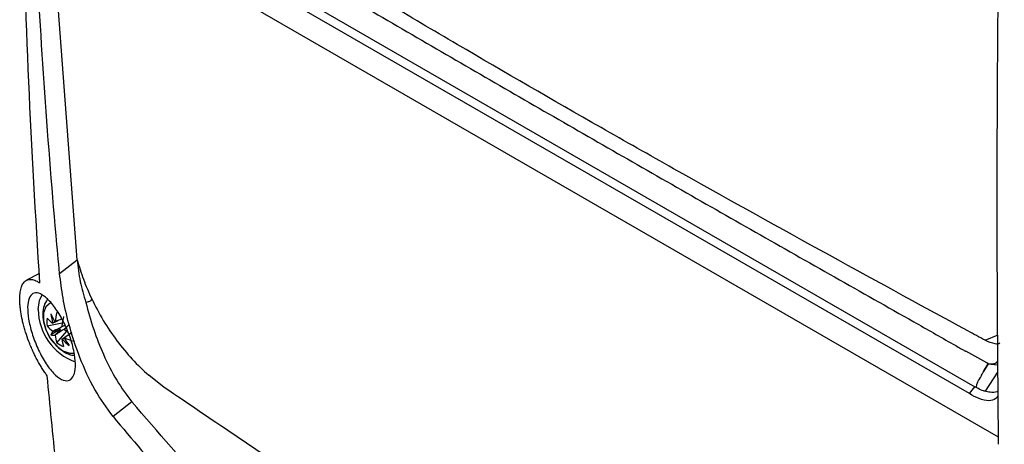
# Model space of a CAD drawing. Header units: millimetres. Extents: x -0.53 to 0.61, y -0.22 to 0.52.
# Tile 58 of 77: x 0.3385 to 0.4434, y 0.2711 to 0.3164. Entities that reach past the tile are written whole.
import ezdxf

# ---------------------------------------------------------------- set-up
doc = ezdxf.new("R2010")
doc.units = ezdxf.units.MM
doc.layers.add('FORMAT', color=7, linetype='Continuous')

msp = doc.modelspace()

# ---------------------------------------------------------------- linework, layer by layer
at = {"layer": 'FORMAT', "color": 7, "linetype": 'Continuous', "lineweight": 25}
for p, q in [((0.345721, 0.33179), (0.440278, 0.277204)), ((0.439708, 0.276463), (0.345148, 0.331051)), ((0.34162, 0.330264), (0.442783, 0.271863)), ((0.34162, 0.33025), (0.442783, 0.27185)), ((0.344602, 0.290753), (0.34162, 0.33025)), ((0.342727, 0.289281), (0.344602, 0.290753)), ((0.34052, 0.289257), (0.339197, 0.288567)), ((0.341393, 0.283691), (0.343011, 0.284004)), ((0.342837, 0.283331), (0.341795, 0.282729)), ((0.342427, 0.2819), (0.343507, 0.283145)), ((0.441377, 0.282159), (0.44279, 0.282744)), ((0.439303, 0.280988), (0.439317, 0.280981)), ((0.441562, 0.279738), (0.439317, 0.280981)), ((0.441205, 0.278832), (0.441698, 0.279662)), ((0.44172, 0.27965), (0.441205, 0.278832)), ((0.441698, 0.279662), (0.441562, 0.279738)), ((0.44172, 0.27965), (0.441698, 0.279662)), ((0.44172, 0.27965), (0.442716, 0.279541)), ((0.353878, 0.277129), (0.352226, 0.278424)), ((0.442723, 0.278764), (0.441378, 0.276714)), ((0.439708, 0.276463), (0.440278, 0.277204)), ((0.440442, 0.277118), (0.440278, 0.277204)), ((0.350424, 0.27559), (0.348419, 0.274016))]:
    msp.add_line(p, q, dxfattribs=at)
at = {"layer": 'FORMAT', "color": 7, "linetype": 'Continuous', "lineweight": 25, "flags": 128}
for points in [[(0.340446, 0.285441), (0.340581, 0.286392), (0.340882, 0.286994)], [(0.341825, 0.286144), (0.341732, 0.286113), (0.341262, 0.285738), (0.341013, 0.28509), (0.341013, 0.284247), (0.341262, 0.28331), (0.341732, 0.282394), (0.342364, 0.281607), (0.343083, 0.281045)], [(0.343083, 0.281045), (0.343802, 0.280777), (0.344296, 0.28079)]]:
    msp.add_lwpolyline(points, dxfattribs=at)
at = {"layer": 'FORMAT', "color": 7, "linetype": 'Continuous', "lineweight": 25}
for centre, radius, start, end in [((0.346495, 0.285508), 0.0060486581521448, 180.634294, 249.449973), ((0.345695, 0.284112), 0.004322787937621, 174.417468, 185.582532), ((0.344397, 0.287138), 0.0039766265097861, 220.944154, 232.779725), ((0.349177, 0.288123), 0.008024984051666, 203.089574, 209.976642), ((0.348417, 0.285831), 0.0066770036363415, 187.354267, 196.0597), ((0.350075, 0.283199), 0.0078881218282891, 165.834047, 173.32717), ((0.350804, 0.282779), 0.0078881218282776, 165.834047, 173.32717), ((0.344397, 0.286297), 0.0039766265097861, 220.944154, 232.779725), ((0.342309, 0.283739), 0.000393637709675, 141.62633, 143.836564), ((0.342283, 0.283724), 0.0003935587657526, 96.172435, 98.382965), ((0.341674, 0.28267), 0.0016515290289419, 37.524394, 38.374034), ((0.283178, 0.540804), 0.2639922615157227, 283.093745, 283.159586), ((0.557772, 0.082565), 0.293812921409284, 136.757515, 136.909059), ((0.343414, 0.282095), 0.0017388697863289, 144.373911, 158.607229), ((0.342055, 0.284449), 0.0017389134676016, 261.407835, 275.638679), ((0.343527, 0.283739), 0.0016516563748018, 201.626194, 202.47579), ((0.343535, 0.283724), 0.0016515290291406, 217.524394, 218.374034), ((0.346187, 0.283199), 0.0039774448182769, 187.2229, 199.057486), ((0.3429, 0.282655), 0.0003936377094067, 321.62633, 323.836564), ((0.350158, 0.286426), 0.0080257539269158, 210.023388, 216.910095), ((0.341683, 0.282655), 0.0016516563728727, 21.626194, 22.47579), ((0.346172, 0.290079), 0.0074277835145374, 246.570031, 249.522796), ((0.346342, 0.289666), 0.0078882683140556, 246.675416, 254.16804), ((0.344942, 0.285416), 0.0043222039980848, 234.419855, 245.585521), ((0.346915, 0.282778), 0.0039774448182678, 187.2229, 199.057486), ((0.342927, 0.28267), 0.0003935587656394, 276.172435, 278.382965), ((0.347792, 0.286914), 0.0066770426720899, 223.940472, 232.645799)]:
    msp.add_arc(centre, radius, start, end, dxfattribs=at)
for centre, major_axis, ratio, start_param, end_param in [((0.342729, 0.283329), (0.003562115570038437, 0.001873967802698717), 0.229122, 1.523649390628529, 1.655416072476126), ((0.342729, 0.283606), (0.003587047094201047, 0.0009901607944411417), 0.078991, 4.486009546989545, 4.720612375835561), ((0.343022, 0.2831), (0.002651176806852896, 0.002611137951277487), 0.078957, 1.562588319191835, 1.797191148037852), ((0.342781, 0.283239), (0.003404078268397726, 0.002147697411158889), 0.229118, 4.627782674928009, 4.759094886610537)]:
    msp.add_ellipse(centre, major_axis=major_axis, ratio=ratio, start_param=start_param, end_param=end_param, dxfattribs=at)
for points, knots in [([(0.4434342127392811, 0.3593648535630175), (0.4432853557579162, 0.3528794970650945), (0.4429875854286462, 0.3399063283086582), (0.442734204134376, 0.3207231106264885), (0.4426230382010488, 0.3017471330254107), (0.4426522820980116, 0.2852038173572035), (0.4427512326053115, 0.2750434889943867), (0.442790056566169, 0.2710570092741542)], [0, 0, 0, 0, 0.2150242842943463, 0.4301299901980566, 0.6454758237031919, 0.8608998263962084, 1, 1, 1, 1]), ([(0.4413774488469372, 0.2821592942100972), (0.4407683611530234, 0.2824905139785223), (0.4348945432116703, 0.2856846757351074), (0.4237831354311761, 0.291759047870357), (0.4107596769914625, 0.2990033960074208), (0.3978485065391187, 0.306316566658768), (0.3876271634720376, 0.3122323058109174), (0.374766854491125, 0.3198309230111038), (0.3624783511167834, 0.3272180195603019), (0.3527844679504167, 0.3331476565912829), (0.3482710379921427, 0.3359084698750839)], [0, 0, 0, 0, 0.0190706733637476, 0.1839105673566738, 0.3487517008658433, 0.431171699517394, 0.5960150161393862, 0.6784350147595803, 0.8502807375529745, 1, 1, 1, 1]), ([(0.3497759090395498, 0.3326718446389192), (0.3499325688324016, 0.3325806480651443), (0.3556361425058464, 0.3292604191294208), (0.3640399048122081, 0.3242883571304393), (0.3750993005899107, 0.3178127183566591), (0.3861815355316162, 0.3113486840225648), (0.3973145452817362, 0.3049106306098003), (0.4112939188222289, 0.2968958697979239), (0.4225246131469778, 0.2905087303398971), (0.4323730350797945, 0.2849313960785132), (0.4369400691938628, 0.2823390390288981), (0.4387788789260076, 0.2812892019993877), (0.4392159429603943, 0.2810388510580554), (0.4393033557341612, 0.2809887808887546)], [0, 0, 0, 0, 0.0052727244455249, 0.1919661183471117, 0.285312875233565, 0.3786596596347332, 0.5653539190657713, 0.6587007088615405, 0.845394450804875, 0.9387411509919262, 0.9854145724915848, 0.997082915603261, 1, 1, 1, 1]), ([(0.3386628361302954, 0.3314641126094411), (0.3388741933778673, 0.3242005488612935), (0.3392970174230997, 0.3096696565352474), (0.3401470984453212, 0.2954219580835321), (0.3405722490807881, 0.2882962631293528)], [0, 0, 0, 0, 0.4998704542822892, 1, 1, 1, 1]), ([(0.3427265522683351, 0.2892811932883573), (0.3426008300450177, 0.2906355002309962), (0.3419722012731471, 0.2974072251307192), (0.3410301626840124, 0.3096066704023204), (0.3403025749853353, 0.3219772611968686), (0.3399774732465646, 0.3289384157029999), (0.3399075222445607, 0.3304362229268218)], [0, 0, 0, 0, 0.0990401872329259, 0.4952148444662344, 0.8913871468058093, 1, 1, 1, 1]), ([(0.3446020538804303, 0.2907530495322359), (0.3446815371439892, 0.2899827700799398), (0.3448330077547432, 0.2885148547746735), (0.3452985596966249, 0.2869438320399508), (0.345519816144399, 0.2861971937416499)], [0, 0, 0, 0, 0.524743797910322, 1, 1, 1, 1]), ([(0.3414064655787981, 0.2783639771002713), (0.3413175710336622, 0.2784850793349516), (0.3411391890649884, 0.2787280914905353), (0.3408735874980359, 0.2791326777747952), (0.340610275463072, 0.2795667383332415), (0.3403550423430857, 0.2800248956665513), (0.3401107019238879, 0.2805005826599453), (0.3398775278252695, 0.2809928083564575), (0.3396542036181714, 0.2815055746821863), (0.3393822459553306, 0.2821880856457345), (0.3391436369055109, 0.2828765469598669), (0.338943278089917, 0.283553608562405), (0.3388134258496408, 0.2840511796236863), (0.3386693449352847, 0.2846891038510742), (0.338565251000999, 0.2852966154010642), (0.3385028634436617, 0.2858625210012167), (0.3384681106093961, 0.286396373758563), (0.3384741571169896, 0.2868802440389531), (0.338520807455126, 0.2873072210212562), (0.3385947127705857, 0.2876962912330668), (0.3387090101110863, 0.2880214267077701), (0.3388618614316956, 0.2882762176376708), (0.3389967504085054, 0.2884319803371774), (0.3391510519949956, 0.2885499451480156), (0.3393243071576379, 0.2886283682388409), (0.3395160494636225, 0.2886657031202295), (0.3397246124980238, 0.2886607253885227), (0.3399499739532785, 0.2886127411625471), (0.3401912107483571, 0.2885200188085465), (0.3404011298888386, 0.2884084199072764), (0.3405307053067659, 0.2883234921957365), (0.3405722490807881, 0.2882962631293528)], [0, 0, 0, 0, 0.0311589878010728, 0.0625257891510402, 0.0945576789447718, 0.1268243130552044, 0.157985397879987, 0.1893723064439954, 0.2214877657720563, 0.2538621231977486, 0.3144952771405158, 0.3453052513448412, 0.3766026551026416, 0.4057389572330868, 0.4646989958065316, 0.4948096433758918, 0.5236372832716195, 0.5820401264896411, 0.6116710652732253, 0.6410900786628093, 0.7005630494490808, 0.730869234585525, 0.7613961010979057, 0.7921220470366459, 0.8234634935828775, 0.8550127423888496, 0.8868285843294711, 0.9188563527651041, 0.9515471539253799, 0.9844653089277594, 1, 1, 1, 1]), ([(0.3484185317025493, 0.2740156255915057), (0.3477564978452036, 0.2749318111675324), (0.3464330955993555, 0.2767632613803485), (0.3448117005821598, 0.2803260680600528), (0.3437234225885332, 0.2836920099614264), (0.3430417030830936, 0.2867225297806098), (0.3428316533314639, 0.2884278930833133), (0.3427265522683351, 0.2892811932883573)], [0, 0, 0, 0, 0.2162004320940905, 0.43218354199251, 0.6526891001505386, 0.8262185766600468, 1, 1, 1, 1]), ([(0.3443152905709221, 0.2806368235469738), (0.3443652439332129, 0.2801864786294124), (0.3444651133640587, 0.2792861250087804), (0.344259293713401, 0.2783394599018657), (0.3438123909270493, 0.2778194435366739), (0.3431351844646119, 0.2778166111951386), (0.3422991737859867, 0.278362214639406), (0.341400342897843, 0.2794229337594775), (0.3405584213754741, 0.2808684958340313), (0.3398840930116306, 0.28249195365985), (0.3394486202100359, 0.2840737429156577), (0.3392771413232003, 0.2854456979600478), (0.339369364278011, 0.2864980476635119), (0.3397183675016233, 0.2871457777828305), (0.3403081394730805, 0.2873089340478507), (0.3410958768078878, 0.2869302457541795), (0.3419956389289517, 0.2860186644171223), (0.342886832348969, 0.284679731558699), (0.3436383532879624, 0.2831083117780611), (0.3441104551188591, 0.2817032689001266), (0.3442600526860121, 0.2809244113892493), (0.3443152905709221, 0.2806368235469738)], [0, 0, 0, 0, 0.0513642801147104, 0.1026902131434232, 0.1552145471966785, 0.209643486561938, 0.2658137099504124, 0.3228168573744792, 0.3791949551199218, 0.4336005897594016, 0.4856268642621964, 0.5360829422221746, 0.5864846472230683, 0.6383004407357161, 0.6923771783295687, 0.7485839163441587, 0.8057749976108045, 0.8622949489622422, 0.9168830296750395, 0.9693096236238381, 1, 1, 1, 1]), ([(0.3461474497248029, 0.2865722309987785), (0.3461111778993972, 0.2865013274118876), (0.3460461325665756, 0.2863741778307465), (0.345947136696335, 0.2862839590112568), (0.3457682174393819, 0.286242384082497), (0.3456095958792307, 0.2862135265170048), (0.3455198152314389, 0.286197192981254)], [0, 0, 0, 0, 0.3018711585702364, 0.5413377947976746, 0.7403947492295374, 1, 1, 1, 1]), ([(0.3414417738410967, 0.2865067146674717), (0.3413970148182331, 0.2864599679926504), (0.3411750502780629, 0.2862281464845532), (0.3409891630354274, 0.285642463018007), (0.3408896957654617, 0.2848131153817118), (0.3410286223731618, 0.2838667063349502), (0.3414054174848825, 0.2828967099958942), (0.341826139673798, 0.282159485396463), (0.3421482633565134, 0.2818439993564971), (0.3422230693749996, 0.2817707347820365)], [0, 0, 0, 0, 0.0400365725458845, 0.1985454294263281, 0.3665381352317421, 0.5511725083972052, 0.7453084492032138, 0.9408535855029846, 1, 1, 1, 1]), ([(0.3455198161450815, 0.2861971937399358), (0.3457791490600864, 0.2852374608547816), (0.3462768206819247, 0.2833956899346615), (0.3473951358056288, 0.2805435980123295), (0.3487725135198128, 0.2778108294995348), (0.3498763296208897, 0.2763264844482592), (0.3504242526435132, 0.2755896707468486)], [0, 0, 0, 0, 0.2533687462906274, 0.4862261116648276, 0.7449678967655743, 1, 1, 1, 1]), ([(0.3422406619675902, 0.2841155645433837), (0.3423002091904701, 0.2841443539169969), (0.3425376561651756, 0.284259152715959), (0.342775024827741, 0.2843728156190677), (0.3429528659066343, 0.2844579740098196)], [0, 0, 0, 0, 0.2507811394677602, 1, 1, 1, 1]), ([(0.3429594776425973, 0.2844441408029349), (0.3427009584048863, 0.2843183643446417), (0.3423778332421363, 0.2841611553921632), (0.3420557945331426, 0.2840032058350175), (0.341991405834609, 0.2839716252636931)], [0, 0, 0, 0, 0.8000591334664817, 1, 1, 1, 1]), ([(0.341991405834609, 0.2831305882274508), (0.3420557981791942, 0.2831621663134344), (0.3424862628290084, 0.283373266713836), (0.3429181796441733, 0.2835833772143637), (0.3432854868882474, 0.2837620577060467)], [0, 0, 0, 0, 0.149587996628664, 1, 1, 1, 1]), ([(0.3434152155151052, 0.2834906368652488), (0.3430832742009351, 0.2832662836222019), (0.3426918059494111, 0.2830016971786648), (0.3423002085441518, 0.2827388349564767), (0.3422406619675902, 0.2826988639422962)], [0, 0, 0, 0, 0.8479392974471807, 1, 1, 1, 1]), ([(0.3429689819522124, 0.2822784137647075), (0.3430285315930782, 0.2823183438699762), (0.3431245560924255, 0.2823827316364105), (0.3432205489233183, 0.2824475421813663), (0.343257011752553, 0.2824721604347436)], [0, 0, 0, 0, 0.6201504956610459, 0.9999999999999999, 0.9999999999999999, 0.9999999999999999, 0.9999999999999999]), ([(0.3440281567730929, 0.2829753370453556), (0.3438131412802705, 0.2828280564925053), (0.3435436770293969, 0.282643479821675), (0.3432729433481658, 0.2824595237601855), (0.3432182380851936, 0.2824223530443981)], [0, 0, 0, 0, 0.7979369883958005, 1, 1, 1, 1]), ([(0.3422230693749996, 0.2817707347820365), (0.3423911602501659, 0.2815806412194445), (0.3427002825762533, 0.2812310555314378), (0.3430708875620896, 0.2809996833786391), (0.3432399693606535, 0.2808941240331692)], [0, 0, 0, 0, 0.5437681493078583, 1, 1, 1, 1]), ([(0.4429709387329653, 0.2818627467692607), (0.4429619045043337, 0.2818547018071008), (0.4428410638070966, 0.2817470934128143), (0.4422948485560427, 0.2817482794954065), (0.4417443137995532, 0.2819949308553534), (0.4413774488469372, 0.2821592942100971)], [0, 0, 0, 0, 0.0262497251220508, 0.351112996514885, 1, 1, 1, 1]), ([(0.3432399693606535, 0.2808941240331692), (0.3434128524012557, 0.2808008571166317), (0.3437575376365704, 0.2806149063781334), (0.3441341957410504, 0.280566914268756), (0.344321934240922, 0.2805429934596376)], [0, 0, 0, 0, 0.5015678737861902, 1, 1, 1, 1]), ([(0.4417201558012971, 0.2796499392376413), (0.4418633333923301, 0.2796397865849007), (0.442150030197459, 0.2796194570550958), (0.4424989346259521, 0.279696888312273), (0.4426522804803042, 0.2798289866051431), (0.4427134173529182, 0.2798816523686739)], [0, 0, 0, 0, 0.3749540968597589, 0.7508028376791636, 1, 1, 1, 1]), ([(0.3452736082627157, 0.2423055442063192), (0.3448597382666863, 0.2458200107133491), (0.3441353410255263, 0.2519713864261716), (0.3431623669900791, 0.260877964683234), (0.3422743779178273, 0.2693662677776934), (0.3417092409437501, 0.2752250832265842), (0.3414064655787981, 0.2783639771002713)], [0, 0, 0, 0, 0.2970298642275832, 0.5198917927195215, 0.7427792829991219, 1, 1, 1, 1]), ([(0.4404418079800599, 0.2771183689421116), (0.4404562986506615, 0.2771982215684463), (0.4404825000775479, 0.2773426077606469), (0.4405322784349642, 0.2775438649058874), (0.4406863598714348, 0.2778760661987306), (0.4408710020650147, 0.2781548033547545), (0.4410515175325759, 0.2784760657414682), (0.4411285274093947, 0.2786201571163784), (0.441193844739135, 0.2787566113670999), (0.4412053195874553, 0.2788105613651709), (0.4412046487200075, 0.278830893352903), (0.4412046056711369, 0.278832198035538)], [0, 0, 0, 0, 0.1337527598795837, 0.2418461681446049, 0.335501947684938, 0.7088334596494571, 0.7599938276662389, 0.9118119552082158, 0.9649998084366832, 0.9977540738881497, 1, 1, 1, 1]), ([(0.4340414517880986, 0.2308515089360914), (0.4287278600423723, 0.2333621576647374), (0.4181004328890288, 0.2383835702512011), (0.4020666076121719, 0.246922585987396), (0.386002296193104, 0.256196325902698), (0.3699236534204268, 0.2661954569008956), (0.3592265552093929, 0.2734844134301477), (0.3538781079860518, 0.2771288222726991)], [0, 0, 0, 0, 0.1999951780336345, 0.3999995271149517, 0.6000051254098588, 0.8000063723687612, 1, 1, 1, 1]), ([(0.4413806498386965, 0.2767196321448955), (0.4413265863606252, 0.2767313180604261), (0.4410553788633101, 0.2767899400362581), (0.4407537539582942, 0.2769551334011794), (0.4404944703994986, 0.2770908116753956), (0.4404418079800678, 0.2771183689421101)], [0, 0, 0, 0, 0.1655585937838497, 0.8305187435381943, 1, 1, 1, 1]), ([(0.4427451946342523, 0.2762226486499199), (0.442675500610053, 0.2761162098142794), (0.442460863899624, 0.2757884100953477), (0.4417630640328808, 0.2756434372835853), (0.4407789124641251, 0.2758621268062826), (0.4400568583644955, 0.2762673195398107), (0.4397079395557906, 0.2764631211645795)], [0, 0, 0, 0, 0.1271100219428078, 0.3914607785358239, 0.7059350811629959, 1, 1, 1, 1]), ([(0.4427406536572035, 0.2767455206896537), (0.4427065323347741, 0.2767176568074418), (0.4425082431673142, 0.2765557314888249), (0.4420125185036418, 0.2765728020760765), (0.4415588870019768, 0.2766734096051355), (0.4413776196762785, 0.2767136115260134)], [0, 0, 0, 0, 0.1109462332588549, 0.6447416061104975, 1, 1, 1, 1]), ([(0.4351506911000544, 0.2266781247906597), (0.4310010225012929, 0.2274433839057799), (0.4227429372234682, 0.2289662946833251), (0.4107637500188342, 0.2325977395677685), (0.3992114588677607, 0.2372189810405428), (0.388183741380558, 0.2429219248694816), (0.3777478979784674, 0.2496251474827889), (0.3679666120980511, 0.2573132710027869), (0.3587583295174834, 0.2659035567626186), (0.3532120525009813, 0.272349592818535), (0.3504242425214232, 0.2755896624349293)], [0, 0, 0, 0, 0.1258061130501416, 0.2503615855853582, 0.3759518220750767, 0.5010626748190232, 0.6251170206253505, 0.7496461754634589, 0.8741608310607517, 1, 1, 1, 1]), ([(0.3484185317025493, 0.2740156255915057), (0.3504467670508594, 0.2716049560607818), (0.3545090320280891, 0.2667767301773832), (0.361121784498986, 0.2600752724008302), (0.3681249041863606, 0.2538000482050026), (0.374874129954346, 0.2485503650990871), (0.3812197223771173, 0.244200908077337), (0.3879117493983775, 0.2401057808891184), (0.3957437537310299, 0.2359708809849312), (0.4048281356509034, 0.2320120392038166), (0.414259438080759, 0.2287087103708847), (0.4225134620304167, 0.2264865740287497), (0.4294095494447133, 0.2250094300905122), (0.4330512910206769, 0.224407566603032), (0.4348730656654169, 0.2241064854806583)], [0, 0, 0, 0, 0.0907393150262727, 0.1817378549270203, 0.2735639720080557, 0.3656843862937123, 0.4330269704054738, 0.5004901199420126, 0.5975501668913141, 0.6949720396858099, 0.7934857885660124, 0.8923580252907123, 0.9461522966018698, 1, 1, 1, 1])]:
    msp.add_open_spline(points, degree=3, knots=knots, dxfattribs=at)
for points in [[(0.3446020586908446, 0.2907530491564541), (0.3448030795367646, 0.2900575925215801), (0.3452051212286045, 0.2886666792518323), (0.34583334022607, 0.2872703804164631), (0.3461474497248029, 0.2865722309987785)], [(0.3461474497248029, 0.2865722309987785), (0.3465430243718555, 0.2858005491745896), (0.3473341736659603, 0.2842571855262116), (0.348812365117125, 0.2820896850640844), (0.3504434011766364, 0.2800890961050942), (0.3516314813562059, 0.2789791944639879), (0.3522255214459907, 0.2784242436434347)]]:
    msp.add_open_spline(points, degree=3, dxfattribs=at)

doc.saveas('drawing.dxf')
